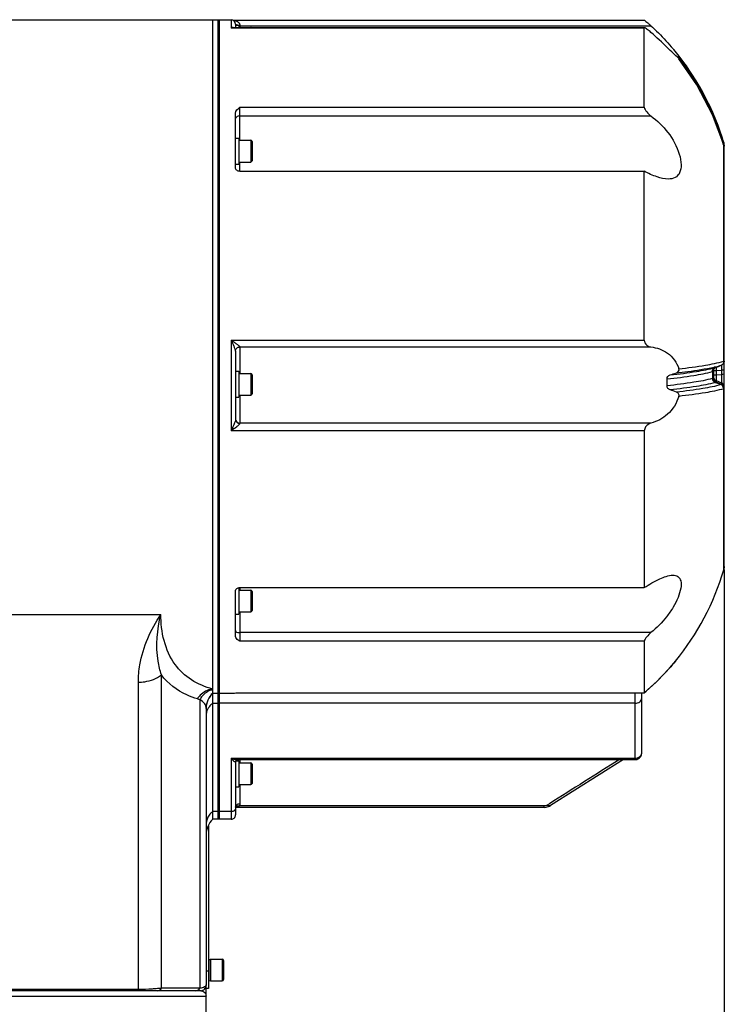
# Model space of a CAD drawing. Header units: millimetres. Extents: x 0 to 63602708652, y -107871309221 to 6308.
# Tile 5 of 74: x 2539 to 2863, y 3827 to 4280. Entities that reach past the tile are written whole.
import ezdxf

# ---------------------------------------------------------------- set-up
doc = ezdxf.new("R2010")
doc.units = ezdxf.units.MM
doc.header["$LTSCALE"] = 490.4625
doc.layers.get('0').update_dxf_attribs({"linetype": 'CONTINUOUS'})
for name, color, linetype in [('304102000107DXF_CONTINUOUS_LINE', 7, 'CONTINUOUS'), ('304102000110_DXF_DIMENSION', 7, 'CONTINUOUS'), ('304102000110DXF_CONTINUOUS_LINE', 7, 'CONTINUOUS'), ('304105000277DXF_CONTINUOUS_LINE', 7, 'CONTINUOUS'), ('304106000078DXF_CONTINUOUS_LINE', 7, 'CONTINUOUS'), ('501023000054DXF_CONTINUOUS_LINE', 7, 'CONTINUOUS'), ('501023000078DXF_CONTINUOUS_LINE', 7, 'CONTINUOUS'), ('504021000002DXF_CONTINUOUS_LINE', 7, 'CONTINUOUS'), ('604006000006DXF_CONTINUOUS_LINE', 7, 'CONTINUOUS')]:
    doc.layers.add(name, color=color, linetype=linetype)
doc.styles.get("Standard").update_dxf_attribs({"font": 'txt', "width": 0.7})
doc.dimstyles.new('DIMSTYLE_3', dxfattribs={"dimtxt": 75, "dimasz": 45, "dimexe": 2, "dimexo": 0.2, "dimgap": 2.5, "dimtad": 1, "dimdec": 0, "dimdsep": 46, "dimtxsty": 'Standard', "dimblk": '_FILLED', "dimblk1": '_FILLED', "dimblk2": '_FILLED', "dimcen": 0.09, "dimclrt": 5, "dimazin": 2, "dimtfac": 1, "dimtdec": 0, "dimtofl": 0, "dimtmove": 0, "dimatfit": 3, "dimldrblk": '_FILLED', "dimfxl": 0, "dimtolj": 1, "dimarcsym": 0})

# ---------------------------------------------------------------- blocks, each defined once
blk = doc.blocks.new('_FILLED')
at = {"color": 0, "linetype": 'ByBlock'}
blk.add_solid([(0, 0), (-1, 0.167), (-1, -0.167)], dxfattribs=at)
blk = doc.blocks.new('*D30')
at = {"layer": '304102000110_DXF_DIMENSION', "color": 2, "linetype": 'Continuous', "transparency": 16777216}
for p, q in [((2863.35, 4027.19), (2863.35, 3113.83)), ((2184.85, 3523.98), (2184.85, 3113.83)), ((2184.85, 3128.83), (2524.1, 3128.83)), ((2863.35, 3128.83), (2524.1, 3128.83))]:
    blk.add_line(p, q, dxfattribs=at)
at = {"layer": '304102000110_DXF_DIMENSION', "color": 2, "linetype": 'Continuous', "transparency": 16777216, "xscale": 45, "yscale": 45, "zscale": 45, "rotation": 180}
blk.add_blockref('_FILLED', (2184.85, 3128.83), dxfattribs=at)
at = {"layer": '304102000110_DXF_DIMENSION', "color": 2, "linetype": 'Continuous', "transparency": 16777216, "xscale": 45, "yscale": 45, "zscale": 45}
blk.add_blockref('_FILLED', (2863.35, 3128.83), dxfattribs=at)

msp = doc.modelspace()

# ---------------------------------------------------------------- linework, layer by layer
at = {"layer": '304102000107DXF_CONTINUOUS_LINE', "color": 7, "linetype": 'Continuous'}
for p, q in [((2506.346, 4280.478), (2627.846, 4280.478)), ((2627.846, 3912.405), (2627.846, 4280.478)), ((2624.846, 3963.358), (2624.846, 3835.978)), ((2622.346, 3833.478), (2489.194, 3833.478)), ((2624.846, 3830.978), (2624.846, 3834.478)), ((2624.846, 3823.478), (2624.846, 3830.978))]:
    msp.add_line(p, q, dxfattribs=at)
at = {"layer": '304102000107DXF_CONTINUOUS_LINE', "color": 9, "linetype": 'Continuous'}
for p, q in [((2489.846, 4006.742), (2603.989, 4006.742)), ((2593.633, 3833.478), (2593.633, 3975.497)), ((2604.24, 3834.624), (2604.24, 3978.862)), ((2621.918, 3967.599), (2621.916, 3834.624)), ((2621.916, 3834.624), (2604.24, 3834.624)), ((2488.401, 3830.978), (2624.846, 3830.978)), ((2593.633, 3834.063), (2489.846, 3834.063))]:
    msp.add_line(p, q, dxfattribs=at)
for centre, radius, start, end in [((2629.342, 3964.443), 7.722, 101.17068, 105.01837), ((2628.481, 3964.306), 8.025, 94.54044, 97.62937), ((2622.833, 3974.791), 7.25, 253.51007, 262.74689), ((2631.256, 3960.203), 6.43, 154.38779, 160.47704), ((2622.317, 3830.942), 2.537, 30.46867, 42.72189)]:
    msp.add_arc(centre, radius, start, end, dxfattribs=at)
at = {"layer": '304102000107DXF_CONTINUOUS_LINE', "color": 7, "linetype": 'Continuous'}
for centre, radius, start, end in [((2634.846, 3963.337), 10, 134.427, 180.00002), ((2634.846, 3905.263), 10, 134.427, 180), ((2622.346, 3835.978), 2.5, 269.99998, 360)]:
    msp.add_arc(centre, radius, start, end, dxfattribs=at)
at = {"layer": '304102000107DXF_CONTINUOUS_LINE', "color": 9, "linetype": 'Continuous'}
for points, knots in [([(2593.633, 3975.497), (2593.633, 3978.182), (2594.618, 3989.252), (2599.294, 3999.796), (2603.989, 4006.742)], [0, 0, 0, 0, 0.242584, 1, 1, 1, 1]), ([(2604.24, 3978.862), (2603.549, 3980.917), (2601.35, 3990.069), (2602.286, 3999.747), (2603.989, 4006.742)], [0, 0, 0, 0, 0.2314844, 1, 1, 1, 1]), ([(2627.846, 3972.305), (2624.418, 3973.257), (2617.823, 3976.013), (2606.56, 3986.459), (2603.989, 3998.764), (2603.989, 4006.742)], [0, 0, 0, 0, 0.2372255, 0.4681446, 1, 1, 1, 1]), ([(2593.633, 3975.497), (2594.611, 3975.497), (2598.344, 3975.772), (2602.043, 3977.18), (2604.24, 3978.862)], [0, 0, 0, 0, 0.2611623, 1, 1, 1, 1]), ([(2620.775, 3967.84), (2619.127, 3968.327), (2612.84, 3970.605), (2607.24, 3974.903), (2604.24, 3978.862)], [0, 0, 0, 0, 0.2570884, 1, 1, 1, 1]), ([(2627.416, 3972.259), (2625.439, 3971.995), (2622.835, 3970.563), (2621.161, 3968.436), (2620.775, 3967.84)], [0, 0, 0, 0, 0.7373249, 1, 1, 1, 1]), ([(2627.341, 3971.901), (2625.675, 3971.454), (2623.582, 3970.038), (2622.23, 3968.129), (2621.917, 3967.599)], [0, 0, 0, 0, 0.7372974, 1, 1, 1, 1]), ([(2624.846, 3963.358), (2624.846, 3964.11), (2624.287, 3965.972), (2622.636, 3966.869), (2621.917, 3967.6)], [0, 0, 0, 0, 0.4233076, 1, 1, 1, 1]), ([(2624.846, 3835.978), (2624.846, 3835.642), (2623.633, 3834.947), (2622.671, 3834.769), (2621.916, 3834.624)], [0, 0, 0, 0, 0.3040705, 1, 1, 1, 1]), ([(2601.827, 3834.375), (2601.233, 3834.325), (2598.506, 3834.133), (2595.77, 3834.063), (2593.633, 3834.063)], [0, 0, 0, 0, 0.2181008, 1, 1, 1, 1])]:
    msp.add_open_spline(points, degree=3, knots=knots, dxfattribs=at)
for points in [[(2627.846, 3970.498), (2626.002, 3968.691), (2624.846, 3965.939), (2624.846, 3963.358)], [(2625.196, 3962.352), (2624.969, 3961.711), (2624.846, 3961.023), (2624.846, 3960.344)], [(2626.219, 3964.219), (2625.925, 3963.834), (2625.667, 3963.419), (2625.458, 3962.982)], [(2627.846, 3965.815), (2627.239, 3965.359), (2626.681, 3964.822), (2626.219, 3964.219)], [(2626.219, 3914.317), (2625.386, 3913.229), (2624.846, 3911.813), (2624.846, 3910.443)], [(2627.846, 3915.914), (2627.239, 3915.457), (2626.681, 3914.92), (2626.219, 3914.317)], [(2604.24, 3834.624), (2603.438, 3834.522), (2602.633, 3834.442), (2601.827, 3834.375)], [(2602.472, 3833.478), (2603.174, 3833.478), (2603.905, 3834.007), (2604.24, 3834.624)], [(2620.149, 3833.478), (2620.852, 3833.478), (2621.583, 3834.007), (2621.917, 3834.624)], [(2622.346, 3833.478), (2623.015, 3833.478), (2623.727, 3833.155), (2624.181, 3832.663)], [(2624.504, 3832.228), (2624.723, 3831.856), (2624.846, 3831.41), (2624.846, 3830.978)]]:
    msp.add_open_spline(points, degree=3, dxfattribs=at)
at = {"layer": '304102000110DXF_CONTINUOUS_LINE', "color": 7, "linetype": 'Continuous'}
for p, q in [((2630.346, 4280.478), (2636.346, 4280.478)), ((2630.346, 3912.405), (2630.346, 4280.478)), ((2637.148, 4280.302), (2826.538, 4280.302)), ((2826.519, 4276.722), (2637.316, 4276.722)), ((2638.346, 4278.479), (2638.346, 4276.722)), ((2826.602, 4276.722), (2826.519, 4276.648)), ((2826.519, 4240.238), (2826.519, 4276.648)), ((2842.442, 4262.561), (2842.486, 4262.514)), ((2638.346, 4212.339), (2638.346, 4237.485)), ((2863.142, 4222.55), (2863.06, 4222.825)), ((2863.326, 4221.582), (2863.142, 4222.55)), ((2863.326, 4222.69), (2863.341, 4222.466)), ((2863.341, 4222.466), (2863.346, 4222.241)), ((2863.346, 4028.694), (2863.346, 4222.241)), ((2640.346, 4210.673), (2826.519, 4210.673)), ((2826.519, 4132.954), (2826.519, 4210.673)), ((2638.346, 4127.945), (2638.346, 4096.484)), ((2859.277, 4120.374), (2859.385, 4120.421)), ((2859.385, 4120.421), (2861.936, 4121.422)), ((2861.936, 4121.422), (2862, 4121.448)), ((2861.999, 4121.448), (2862.286, 4121.59)), ((2862, 4121.448), (2861.999, 4121.448)), ((2862.286, 4121.59), (2862.646, 4121.85)), ((2862.646, 4121.85), (2862.946, 4122.179)), ((2862.946, 4122.179), (2862.985, 4122.233)), ((2862.948, 4122.182), (2862.946, 4122.179)), ((2862.948, 4122.182), (2863.251, 4122.778)), ((2863.251, 4122.778), (2863.346, 4123.391)), ((2858.346, 4118.813), (2858.421, 4119.34)), ((2858.346, 4118.813), (2858.346, 4115.534)), ((2858.421, 4119.34), (2858.61, 4119.77)), ((2858.61, 4119.77), (2858.754, 4119.97)), ((2858.754, 4119.97), (2858.757, 4119.973)), ((2826.519, 4091.232), (2826.519, 4019.093)), ((2863.346, 4028.694), (2863.141, 4027.277)), ((2638.346, 3996.569), (2638.346, 4017.645)), ((2640.346, 4019.093), (2826.519, 4019.093)), ((2826.519, 3994.37), (2826.519, 3970.661)), ((2840.882, 3985.224), (2840.858, 3985.195)), ((2636.346, 3970.495), (2636.437, 3970.496)), ((2639.868, 3970.543), (2821.598, 3970.543)), ((2825.346, 3942.869), (2825.346, 3970.578)), ((2826.516, 3970.656), (2826.519, 3970.661)), ((2630.346, 3970.478), (2636.346, 3970.478)), ((2638.346, 3938.954), (2638.346, 3914.404)), ((2639.113, 3939.86), (2639.172, 3939.869)), ((2639.171, 3939.869), (2822.346, 3939.869)), ((2817.018, 3939.869), (2783.388, 3918.669)), ((2780.473, 3917.85), (2638.312, 3917.85)), ((2636.346, 3912.404), (2630.346, 3912.404))]:
    msp.add_line(p, q, dxfattribs=at)
at = {"layer": '304102000110DXF_CONTINUOUS_LINE', "color": 9, "linetype": 'Continuous'}
for p, q in [((2636.346, 4280.478), (2636.346, 4276.648)), ((2637.317, 4276.722), (2636.346, 4276.648)), ((2826.519, 4276.648), (2636.346, 4276.648)), ((2640.346, 4277.996), (2640.346, 4276.919)), ((2640.346, 4277.671), (2829.587, 4277.671)), ((2640.346, 4240.238), (2826.519, 4240.238)), ((2640.346, 4224.968), (2640.346, 4240.238)), ((2640.346, 4236.173), (2829.587, 4236.173)), ((2863.061, 4222.818), (2863.03, 4222.921)), ((2863.061, 4222.818), (2863.06, 4222.825)), ((2863.061, 4223.927), (2863.141, 4223.655)), ((2863.141, 4222.545), (2863.061, 4222.818)), ((2863.141, 4223.655), (2863.141, 4223.68)), ((2863.141, 4222.546), (2863.142, 4222.55)), ((2863.141, 4221.133), (2863.141, 4222.545)), ((2863.141, 4123.278), (2863.141, 4221.133)), ((2863.326, 4221.581), (2863.326, 4221.582)), ((2640.346, 4210.673), (2640.346, 4214.968)), ((2636.346, 4132.954), (2826.519, 4132.954)), ((2636.346, 4132.954), (2636.346, 4091.232)), ((2640.346, 4129.891), (2640.346, 4117.667)), ((2640.346, 4129.832), (2829.587, 4129.832)), ((2858.65, 4120.58), (2858.778, 4120.608)), ((2859.32, 4120.4), (2859.384, 4120.425)), ((2859.32, 4120.4), (2859.385, 4120.421)), ((2859.384, 4120.425), (2860.6, 4120.902)), ((2859.603, 4120.507), (2859.603, 4119.447)), ((2860.6, 4120.902), (2861.869, 4121.4)), ((2861.869, 4121.4), (2861.936, 4121.422)), ((2862.089, 4121.492), (2862.089, 4121.082)), ((2862.089, 4121.082), (2862.089, 4120.144)), ((2862.089, 4120.144), (2862.089, 4119.07)), ((2857.897, 4118.514), (2857.897, 4115.316)), ((2859.603, 4119.447), (2859.603, 4118.995)), ((2859.603, 4118.995), (2862.089, 4119.07)), ((2859.603, 4118.995), (2859.603, 4114.32)), ((2859.603, 4117.06), (2862.089, 4117.158)), ((2862.089, 4119.07), (2862.089, 4113.33)), ((2859.32, 4113.519), (2861.869, 4112.49)), ((2862.077, 4112.563), (2859.524, 4113.595)), ((2859.603, 4114.32), (2862.089, 4113.329)), ((2859.603, 4114.32), (2859.603, 4113.684)), ((2862.089, 4113.329), (2862.089, 4112.581)), ((2640.346, 4107.667), (2640.346, 4094.649)), ((2863.141, 4027.277), (2863.141, 4110.597)), ((2829.587, 4094.763), (2640.346, 4094.763)), ((2826.519, 4091.232), (2636.346, 4091.232)), ((2640.346, 4019.093), (2640.346, 4017.87)), ((2640.346, 4007.87), (2640.346, 3994.37)), ((2829.587, 3998.312), (2640.346, 3998.312)), ((2826.519, 3994.37), (2640.346, 3994.37)), ((2636.346, 3970.478), (2636.346, 3970.495)), ((2822.346, 3939.869), (2822.346, 3970.545)), ((2822.346, 3965.815), (2630.346, 3965.815)), ((2636.346, 3940.571), (2822.346, 3940.571)), ((2636.346, 3940.571), (2636.346, 3912.404)), ((2640.346, 3939.869), (2640.346, 3938.339)), ((2640.346, 3928.339), (2640.346, 3919.558)), ((2780.473, 3918.552), (2640.106, 3918.553)), ((2780.473, 3917.85), (2780.473, 3918.552)), ((2782.826, 3919.563), (2781.789, 3918.909)), ((2636.346, 3915.914), (2630.346, 3915.914))]:
    msp.add_line(p, q, dxfattribs=at)
at = {"layer": '304102000110DXF_CONTINUOUS_LINE', "color": 7, "linetype": 'Continuous'}
for points in [[(2863.06, 4222.825), (2857.978, 4236.67), (2850.761, 4250.562), (2842.487, 4262.514)], [(2863.346, 4221.133), (2863.341, 4221.357), (2863.326, 4221.581)], [(2858.757, 4119.973), (2858.97, 4120.178), (2859.277, 4120.374)], [(2826.515, 3970.656), (2827.347, 3971.378), (2828.941, 3972.798), (2830.469, 3974.203), (2831.928, 3975.589), (2833.317, 3976.949), (2834.634, 3978.278), (2835.876, 3979.57), (2837.042, 3980.817), (2838.129, 3982.015), (2839.134, 3983.155), (2840.056, 3984.231), (2840.857, 3985.194)], [(2638.346, 3938.955), (2638.354, 3939.043), (2638.455, 3939.333), (2638.696, 3939.638)], [(2638.696, 3939.638), (2638.999, 3939.826), (2639.113, 3939.86)], [(2780.473, 3917.85), (2781.288, 3917.909), (2782.893, 3918.395), (2783.388, 3918.669)]]:
    msp.add_lwpolyline(points, dxfattribs=at)
at = {"layer": '304102000110DXF_CONTINUOUS_LINE', "color": 9, "linetype": 'Continuous'}
for points in [[(2863.061, 4123.25), (2863.101, 4123.263), (2863.141, 4123.278)], [(2863.326, 4123.359), (2863.341, 4123.376), (2863.346, 4123.391)], [(2861.955, 4112.518), (2861.912, 4112.505), (2861.869, 4112.49)], [(2862.089, 4112.581), (2862.086, 4112.571), (2862.077, 4112.563)], [(2863.141, 4110.597), (2863.101, 4110.589), (2863.061, 4110.578)], [(2863.346, 4110.731), (2863.341, 4110.707), (2863.326, 4110.685)]]:
    msp.add_lwpolyline(points, dxfattribs=at)
at = {"layer": '304102000110DXF_CONTINUOUS_LINE', "color": 7, "linetype": 'Continuous'}
for centre, radius, start, end in [((2636.346, 4278.478), 2, 0.01909, 90), ((2748.564, 4189.762), 119.48, 37.77796, 38.21303), ((2748.058, 4189.682), 120, 16.458, 38.09345), ((2748.128, 4189.488), 119.993, 23.69408, 37.75366), ((2748.48, 4189.717), 119.578, 16.62387, 23.66146), ((2858.346, 4222.263), 5, 0, 16.458), ((2858.363, 4222.242), 4.983, 10.826, 16.4788), ((2858.347, 4222.238), 4.999, 7.14514, 10.83283), ((2858.385, 4222.243), 4.961, 5.17699, 7.14419), ((2681.638, 4589.531), 497.906, 288.35107, 288.70855), ((2817.778, 4113.532), 19.306, 355.30344, 4.69658), ((2734.315, 3806.811), 320.625, 70.49957, 71.05701), ((2748.058, 4061.275), 120, 320.63989, 343.542), ((2636.346, 3972.462), 1.967, 270.00562, 273.27734), ((2636.346, 3972.478), 2, 270, 273.2946), ((2822.349, 3942.865), 2.995, 269.94682, 274.7874), ((2636.346, 3914.404), 2, 270, 0.00008)]:
    msp.add_arc(centre, radius, start, end, dxfattribs=at)
at = {"layer": '304102000110DXF_CONTINUOUS_LINE', "color": 9, "linetype": 'Continuous'}
for centre, radius, start, end in [((2636.576, 4274.162), 6.139, 83.29643, 84.1188), ((2640.346, 4293.628), 15.956, 268.51449, 270.00014), ((2748.538, 4188.63), 119.514, 37.46172, 38.21357), ((2748.393, 4188.521), 119.696, 31.56632, 37.46097), ((2748.6, 4188.656), 119.449, 30.06259, 31.5631), ((2748.509, 4188.607), 119.552, 24.60652, 30.06122), ((2748.541, 4188.625), 119.515, 22.78377, 24.60483), ((2748.511, 4188.618), 119.546, 16.67498, 22.78144), ((2858.358, 4221.13), 4.988, 5.1837, 16.47928), ((2862.737, 4223.707), 1.208, 289.85917, 291.2944), ((2640.282, 4127.847), 1.936, 177.1894, 179.99629), ((2860.04, 4118.603), 1.936, 125.23697, 132.87434), ((2844.184, 4185.256), 66.275, 282.72134, 283.23202), ((2860.026, 4118.626), 1.909, 111.69952, 125.28732), ((2862.875, 4106.929), 13.933, 105.26549, 105.78597), ((2861.582, 4111.67), 9.018, 104.52824, 105.27665), ((2861.208, 4123.059), 1.786, 291.74596, 293.87995), ((2861.198, 4123.08), 1.809, 293.87977, 296.01899), ((2861.379, 4123.331), 1.945, 325.53172, 339.5941)]:
    msp.add_arc(centre, radius, start, end, dxfattribs=at)
for points in [[(2637.292, 4280.259), (2637.823, 4280.197), (2638.354, 4280.064), (2638.84, 4279.842)], [(2637.802, 4276.735), (2637.513, 4276.895), (2637.137, 4276.902), (2636.817, 4276.823)], [(2857.897, 4118.514), (2857.895, 4119.103), (2858.198, 4119.751), (2858.67, 4120.103)], [(2859.354, 4120.741), (2860.197, 4120.94), (2861.038, 4121.155), (2861.869, 4121.4)], [(2862.504, 4121.823), (2862.356, 4121.673), (2862.181, 4121.546), (2861.992, 4121.454)], [(2862.592, 4121.85), (2862.424, 4121.68), (2862.22, 4121.541), (2862, 4121.448)], [(2862.923, 4122.474), (2862.829, 4122.233), (2862.685, 4122.007), (2862.504, 4121.823)], [(2863.009, 4122.501), (2862.917, 4122.26), (2862.773, 4122.034), (2862.592, 4121.85)], [(2863.061, 4123.25), (2863.065, 4122.987), (2863.018, 4122.719), (2862.923, 4122.474)], [(2863.141, 4123.278), (2863.149, 4123.016), (2863.104, 4122.746), (2863.009, 4122.501)], [(2863.326, 4123.359), (2863.328, 4123.12), (2863.285, 4122.877), (2863.202, 4122.653)], [(2858.095, 4118.568), (2858.096, 4118.829), (2858.148, 4119.095), (2858.248, 4119.336)], [(2858.248, 4119.336), (2858.354, 4119.593), (2858.519, 4119.833), (2858.723, 4120.022)], [(2858.28, 4118.678), (2858.277, 4119.137), (2858.454, 4119.623), (2858.754, 4119.97)], [(2858.346, 4116.17), (2858.346, 4115.908), (2858.4, 4115.641), (2858.501, 4115.4)], [(2858.346, 4115.534), (2858.346, 4114.788), (2858.911, 4113.96), (2859.603, 4113.684)], [(2857.897, 4115.316), (2857.894, 4114.573), (2858.408, 4113.737), (2859.084, 4113.43)], [(2858.095, 4115.39), (2858.097, 4114.644), (2858.636, 4113.816), (2859.32, 4113.519)], [(2858.28, 4115.469), (2858.275, 4114.719), (2858.831, 4113.88), (2859.525, 4113.595)], [(2858.501, 4115.4), (2858.7, 4114.925), (2859.126, 4114.51), (2859.603, 4114.32)], [(2863.061, 4110.578), (2863.074, 4111.329), (2862.554, 4112.181), (2861.869, 4112.49)], [(2863.141, 4110.597), (2863.162, 4111.349), (2862.643, 4112.213), (2861.955, 4112.518)], [(2863.176, 4111.464), (2862.98, 4111.944), (2862.557, 4112.367), (2862.077, 4112.563)], [(2863.346, 4111.48), (2863.346, 4112.225), (2862.781, 4113.053), (2862.089, 4113.329)], [(2863.346, 4110.731), (2863.346, 4111.477), (2862.782, 4112.305), (2862.089, 4112.581)], [(2863.326, 4110.685), (2863.328, 4110.95), (2863.276, 4111.219), (2863.176, 4111.464)], [(2638.346, 4096.675), (2638.346, 4096.426), (2638.399, 4096.172), (2638.498, 4095.943)], [(2638.498, 4095.943), (2638.789, 4095.272), (2639.615, 4094.763), (2640.346, 4094.763)], [(2636.346, 3940.571), (2636.87, 3940.345), (2637.413, 3940.156), (2637.969, 3940.026)], [(2637.969, 3940.026), (2638.363, 3939.934), (2638.768, 3939.869), (2639.172, 3939.869)], [(2815.038, 3939.869), (2804.301, 3933.101), (2793.563, 3926.332), (2782.826, 3919.563)], [(2640.106, 3918.553), (2639.708, 3918.065), (2638.977, 3917.9), (2638.348, 3917.86)], [(2638.571, 3918.242), (2638.96, 3918.589), (2639.594, 3918.657), (2640.106, 3918.552)], [(2640.346, 3919.558), (2640.346, 3919.214), (2640.259, 3918.862), (2640.106, 3918.553)], [(2781.789, 3918.909), (2781.443, 3918.691), (2780.964, 3918.51), (2780.586, 3918.666)]]:
    msp.add_open_spline(points, degree=3, dxfattribs=at)
for points, knots in [([(2638.84, 4279.842), (2639.388, 4279.592), (2640.138, 4279.05), (2640.346, 4278.219), (2640.346, 4277.996)], [0, 0, 0, 0, 0.7295958, 1, 1, 1, 1]), ([(2636.817, 4276.823), (2636.737, 4276.804), (2636.577, 4276.753), (2636.423, 4276.686), (2636.346, 4276.648)], [0, 0, 0, 0, 0.4890488, 1, 1, 1, 1]), ([(2638.346, 4278.459), (2638.346, 4278.426), (2638.388, 4278.348), (2638.457, 4278.305), (2638.498, 4278.281)], [0, 0, 0, 0, 0.4063616, 1, 1, 1, 1]), ([(2638.498, 4278.281), (2638.593, 4278.229), (2639.193, 4278.029), (2639.828, 4277.996), (2640.346, 4277.996)], [0, 0, 0, 0, 0.172228, 1, 1, 1, 1]), ([(2640.346, 4236.173), (2640.089, 4236.173), (2639.312, 4236.111), (2638.346, 4235.503), (2638.346, 4234.944)], [0, 0, 0, 0, 0.3149044, 1, 1, 1, 1]), ([(2862.923, 4223.817), (2862.898, 4223.805), (2862.844, 4223.778), (2862.789, 4223.753), (2862.76, 4223.74)], [0, 0, 0, 0, 0.4585738, 1, 1, 1, 1]), ([(2863.009, 4223.519), (2862.988, 4223.506), (2862.942, 4223.479), (2862.895, 4223.454), (2862.869, 4223.441)], [0, 0, 0, 0, 0.4635809, 1, 1, 1, 1]), ([(2863.061, 4223.927), (2863.064, 4223.909), (2863.004, 4223.862), (2862.96, 4223.837), (2862.923, 4223.817)], [0, 0, 0, 0, 0.3027181, 1, 1, 1, 1]), ([(2863.141, 4223.655), (2863.146, 4223.634), (2863.097, 4223.574), (2863.046, 4223.542), (2863.009, 4223.519)], [0, 0, 0, 0, 0.3299793, 1, 1, 1, 1]), ([(2863.326, 4222.69), (2863.327, 4222.669), (2863.27, 4222.618), (2863.216, 4222.597), (2863.176, 4222.581)], [0, 0, 0, 0, 0.3324125, 1, 1, 1, 1]), ([(2863.346, 4222.241), (2863.346, 4222.227), (2863.297, 4222.199), (2863.259, 4222.189), (2863.229, 4222.182)], [0, 0, 0, 0, 0.3129729, 1, 1, 1, 1]), ([(2636.346, 4132.954), (2636.755, 4132.676), (2637.562, 4132.124), (2638.707, 4131.312), (2639.615, 4130.66), (2640.114, 4130.203), (2640.346, 4129.99), (2640.346, 4129.891)], [0, 0, 0, 0, 0.2929151, 0.5784159, 0.8380967, 0.9408909, 1, 1, 1, 1]), ([(2636.346, 4132.954), (2636.747, 4132.054), (2637.359, 4130.73), (2637.994, 4129.068), (2638.346, 4128.297), (2638.346, 4127.946)], [0, 0, 0, 0, 0.5476012, 0.8046025, 1, 1, 1, 1]), ([(2638.346, 4127.945), (2638.346, 4128.443), (2638.786, 4129.489), (2639.838, 4129.891), (2640.346, 4129.891)], [0, 0, 0, 0, 0.4951366, 1, 1, 1, 1]), ([(2638.348, 4127.942), (2638.373, 4128.434), (2638.824, 4129.439), (2639.851, 4129.832), (2640.346, 4129.832)], [0, 0, 0, 0, 0.4987455, 1, 1, 1, 1]), ([(2838.398, 4116.946), (2842.472, 4117.386), (2849.407, 4118.261), (2856.298, 4119.549), (2859.084, 4120.336)], [0, 0, 0, 0, 0.5859454, 1, 1, 1, 1]), ([(2841.344, 4117.933), (2843.063, 4118.124), (2848.857, 4118.818), (2854.642, 4119.682), (2858.65, 4120.58)], [0, 0, 0, 0, 0.2962903, 1, 1, 1, 1]), ([(2842.442, 4119.778), (2846.518, 4120.231), (2853.432, 4121.128), (2860.302, 4122.443), (2863.061, 4123.25)], [0, 0, 0, 0, 0.5879636, 1, 1, 1, 1]), ([(2858.67, 4120.103), (2858.734, 4120.151), (2858.867, 4120.238), (2859.011, 4120.307), (2859.084, 4120.336)], [0, 0, 0, 0, 0.5017831, 1, 1, 1, 1]), ([(2863.141, 4123.278), (2863.181, 4123.29), (2863.244, 4123.31), (2863.306, 4123.341), (2863.326, 4123.359)], [0, 0, 0, 0, 0.6067279, 1, 1, 1, 1]), ([(2837.02, 4115.113), (2841.136, 4115.552), (2848.135, 4116.428), (2855.092, 4117.72), (2857.897, 4118.514)], [0, 0, 0, 0, 0.5867459, 1, 1, 1, 1]), ([(2857.897, 4118.514), (2857.933, 4118.525), (2857.998, 4118.543), (2858.064, 4118.561), (2858.095, 4118.568)], [0, 0, 0, 0, 0.5367736, 1, 1, 1, 1]), ([(2858.095, 4118.568), (2858.133, 4118.578), (2858.211, 4118.587), (2858.253, 4118.666), (2858.25, 4118.701)], [0, 0, 0, 0, 0.5321327, 1, 1, 1, 1]), ([(2858.28, 4118.678), (2858.3, 4118.702), (2858.341, 4118.727), (2858.335, 4118.796), (2858.32, 4118.8)], [0, 0, 0, 0, 0.6641516, 1, 1, 1, 1]), ([(2858.346, 4115.534), (2858.346, 4115.519), (2858.332, 4115.485), (2858.298, 4115.474), (2858.28, 4115.469)], [0, 0, 0, 0, 0.4414021, 1, 1, 1, 1]), ([(2858.346, 4118.854), (2858.346, 4118.871), (2858.417, 4118.896), (2858.462, 4118.906), (2858.501, 4118.913)], [0, 0, 0, 0, 0.2925735, 1, 1, 1, 1]), ([(2858.346, 4116.877), (2858.346, 4116.997), (2859.006, 4116.962), (2859.298, 4117.047), (2859.603, 4117.059)], [0, 0, 0, 0, 0.2827219, 1, 1, 1, 1]), ([(2858.501, 4118.913), (2858.564, 4118.924), (2858.93, 4118.971), (2859.298, 4118.986), (2859.603, 4118.995)], [0, 0, 0, 0, 0.1721085, 1, 1, 1, 1]), ([(2863.346, 4119.211), (2863.346, 4119.093), (2862.676, 4119.178), (2862.394, 4119.08), (2862.089, 4119.071)], [0, 0, 0, 0, 0.2790845, 1, 1, 1, 1]), ([(2863.346, 4117.34), (2863.346, 4117.22), (2862.686, 4117.254), (2862.394, 4117.169), (2862.089, 4117.157)], [0, 0, 0, 0, 0.2826694, 1, 1, 1, 1]), ([(2857.897, 4115.316), (2855.09, 4114.532), (2848.134, 4113.256), (2841.136, 4112.387), (2837.02, 4111.951)], [0, 0, 0, 0, 0.4131719, 1, 1, 1, 1]), ([(2859.084, 4113.43), (2856.297, 4112.652), (2849.405, 4111.378), (2842.471, 4110.509), (2838.398, 4110.072)], [0, 0, 0, 0, 0.4139826, 1, 1, 1, 1]), ([(2861.869, 4112.49), (2859.126, 4111.688), (2852.286, 4110.382), (2845.403, 4109.494), (2841.344, 4109.045)], [0, 0, 0, 0, 0.4117265, 1, 1, 1, 1]), ([(2858.095, 4115.39), (2858.066, 4115.375), (2858.001, 4115.347), (2857.933, 4115.325), (2857.897, 4115.316)], [0, 0, 0, 0, 0.4744984, 1, 1, 1, 1]), ([(2858.203, 4115.441), (2858.186, 4115.434), (2858.15, 4115.417), (2858.114, 4115.4), (2858.095, 4115.39)], [0, 0, 0, 0, 0.4614559, 1, 1, 1, 1]), ([(2858.28, 4115.469), (2858.269, 4115.466), (2858.242, 4115.458), (2858.217, 4115.447), (2858.203, 4115.441)], [0, 0, 0, 0, 0.4451501, 1, 1, 1, 1]), ([(2859.32, 4113.519), (2859.285, 4113.501), (2859.207, 4113.467), (2859.127, 4113.442), (2859.084, 4113.43)], [0, 0, 0, 0, 0.4735467, 1, 1, 1, 1]), ([(2859.524, 4113.595), (2859.496, 4113.587), (2859.427, 4113.562), (2859.36, 4113.535), (2859.32, 4113.519)], [0, 0, 0, 0, 0.4139026, 1, 1, 1, 1]), ([(2859.603, 4113.684), (2859.603, 4113.665), (2859.586, 4113.622), (2859.546, 4113.603), (2859.524, 4113.595)], [0, 0, 0, 0, 0.4457017, 1, 1, 1, 1]), ([(2862.077, 4112.563), (2862.063, 4112.553), (2862.022, 4112.537), (2861.981, 4112.525), (2861.955, 4112.518)], [0, 0, 0, 0, 0.3894785, 1, 1, 1, 1]), ([(2863.061, 4110.578), (2860.303, 4109.768), (2853.433, 4108.447), (2846.518, 4107.549), (2842.442, 4107.095)], [0, 0, 0, 0, 0.4120724, 1, 1, 1, 1]), ([(2863.326, 4110.685), (2863.307, 4110.666), (2863.245, 4110.632), (2863.181, 4110.609), (2863.141, 4110.597)], [0, 0, 0, 0, 0.3974423, 1, 1, 1, 1]), ([(2638.294, 4096.112), (2638.204, 4095.713), (2637.615, 4094.056), (2636.904, 4092.455), (2636.346, 4091.232)], [0, 0, 0, 0, 0.2331706, 1, 1, 1, 1]), ([(2640.346, 4094.649), (2640.346, 4094.326), (2639.647, 4093.731), (2638.399, 4092.612), (2637.166, 4091.777), (2636.346, 4091.232)], [0, 0, 0, 0, 0.1827926, 0.443135, 1, 1, 1, 1]), ([(2638.346, 4096.484), (2638.346, 4096.426), (2638.333, 4096.301), (2638.309, 4096.178), (2638.294, 4096.112)], [0, 0, 0, 0, 0.4593, 1, 1, 1, 1]), ([(2638.346, 4096.485), (2638.346, 4096.01), (2638.815, 4095.002), (2639.842, 4094.649), (2640.346, 4094.649)], [0, 0, 0, 0, 0.484881, 1, 1, 1, 1]), ([(2638.346, 3999.249), (2638.346, 3999.119), (2638.756, 3998.38), (2639.701, 3998.312), (2640.346, 3998.312)], [0, 0, 0, 0, 0.1674509, 1, 1, 1, 1]), ([(2822.346, 3965.815), (2823.088, 3965.815), (2824.511, 3966.159), (2825.346, 3967.497), (2825.346, 3968.113)], [0, 0, 0, 0, 0.5464258, 1, 1, 1, 1]), ([(2636.346, 3940.571), (2636.536, 3940.298), (2636.852, 3939.769), (2638.346, 3938.413), (2638.346, 3938.954)], [0, 0, 0, 0, 0.3803873, 1, 1, 1, 1]), ([(2822.346, 3940.571), (2823.088, 3940.571), (2824.511, 3940.916), (2825.346, 3942.253), (2825.346, 3942.869)], [0, 0, 0, 0, 0.5464164, 1, 1, 1, 1]), ([(2638.346, 3917.446), (2638.346, 3917.035), (2637.789, 3916.143), (2636.841, 3915.914), (2636.346, 3915.914)], [0, 0, 0, 0, 0.4535742, 1, 1, 1, 1]), ([(2638.338, 3917.954), (2638.368, 3918.008), (2638.438, 3918.111), (2638.524, 3918.2), (2638.571, 3918.242)], [0, 0, 0, 0, 0.4958058, 1, 1, 1, 1]), ([(2638.346, 3918.028), (2638.347, 3918.438), (2638.904, 3919.329), (2639.852, 3919.558), (2640.346, 3919.558)], [0, 0, 0, 0, 0.4536009, 1, 1, 1, 1]), ([(2783.388, 3918.669), (2783.064, 3918.464), (2782.402, 3918.547), (2781.931, 3918.816), (2781.789, 3918.909)], [0, 0, 0, 0, 0.6924177, 1, 1, 1, 1])]:
    msp.add_open_spline(points, degree=3, knots=knots, dxfattribs=at)
at = {"layer": '304102000110DXF_CONTINUOUS_LINE', "color": 7, "linetype": 'Continuous'}
for points, knots in [([(2826.523, 4280.301), (2826.679, 4280.3), (2827.022, 4279.836), (2827.743, 4279.368), (2828.625, 4278.536), (2829.261, 4277.972), (2829.587, 4277.671)], [0, 0, 0, 0, 0.1162975, 0.3648359, 0.6704678, 1, 1, 1, 1]), ([(2829.587, 4274.603), (2829.028, 4275.1), (2828.22, 4275.795), (2827.213, 4276.443), (2826.782, 4276.723), (2826.602, 4276.722)], [0, 0, 0, 0, 0.6104697, 0.8533957, 1, 1, 1, 1]), ([(2829.587, 4277.671), (2830.452, 4276.873), (2833.699, 4273.79), (2836.788, 4270.539), (2838.944, 4268.039)], [0, 0, 0, 0, 0.2628358, 1, 1, 1, 1]), ([(2842.442, 4262.561), (2840.61, 4264.155), (2836.484, 4268.341), (2832.161, 4272.315), (2829.587, 4274.603)], [0, 0, 0, 0, 0.4134873, 1, 1, 1, 1]), ([(2838.944, 4268.039), (2839.298, 4267.628), (2840.504, 4266.204), (2841.671, 4264.746), (2842.442, 4263.671)], [0, 0, 0, 0, 0.2909103, 1, 1, 1, 1]), ([(2841.941, 4263.017), (2841.996, 4263.032), (2842.097, 4263.064), (2842.196, 4263.105), (2842.242, 4263.128)], [0, 0, 0, 0, 0.5255928, 1, 1, 1, 1]), ([(2842.242, 4263.128), (2842.31, 4263.162), (2842.427, 4263.232), (2842.505, 4263.353), (2842.517, 4263.41)], [0, 0, 0, 0, 0.5673725, 1, 1, 1, 1]), ([(2842.517, 4263.41), (2842.525, 4263.452), (2842.517, 4263.549), (2842.47, 4263.631), (2842.442, 4263.671)], [0, 0, 0, 0, 0.4683349, 1, 1, 1, 1]), ([(2826.519, 4240.238), (2826.519, 4239.41), (2827.655, 4237.864), (2828.865, 4236.704), (2829.587, 4236.173)], [0, 0, 0, 0, 0.4804263, 1, 1, 1, 1]), ([(2829.587, 4236.173), (2832.511, 4234.028), (2837.853, 4228.796), (2842.364, 4220.71), (2843.674, 4214.119), (2843.206, 4210.052), (2840.789, 4207.428), (2838.652, 4207.112), (2837.614, 4207.11)], [0, 0, 0, 0, 0.2935802, 0.5979063, 0.731436, 0.834801, 0.91594, 1, 1, 1, 1]), ([(2640.346, 4210.673), (2639.847, 4210.673), (2638.863, 4210.957), (2638.346, 4211.901), (2638.346, 4212.339)], [0, 0, 0, 0, 0.5326284, 1, 1, 1, 1]), ([(2837.614, 4207.11), (2835.838, 4207.108), (2831.962, 4208.071), (2828.413, 4209.694), (2826.519, 4210.673)], [0, 0, 0, 0, 0.4543262, 1, 1, 1, 1]), ([(2826.519, 4132.954), (2826.519, 4132.112), (2827.357, 4130.537), (2828.879, 4129.913), (2829.587, 4129.832)], [0, 0, 0, 0, 0.5415632, 1, 1, 1, 1]), ([(2829.587, 4129.832), (2832.261, 4129.526), (2837.956, 4127.655), (2841.465, 4122.607), (2842.442, 4119.778)], [0, 0, 0, 0, 0.473508, 1, 1, 1, 1]), ([(2837.02, 4115.113), (2836.986, 4115.513), (2837.265, 4116.376), (2838.01, 4116.817), (2838.398, 4116.946)], [0, 0, 0, 0, 0.4955975, 1, 1, 1, 1]), ([(2841.344, 4117.933), (2841.728, 4118.063), (2842.476, 4118.512), (2842.565, 4119.422), (2842.442, 4119.778)], [0, 0, 0, 0, 0.5180797, 1, 1, 1, 1]), ([(2838.398, 4110.072), (2838.008, 4110.206), (2837.261, 4110.669), (2836.986, 4111.543), (2837.02, 4111.951)], [0, 0, 0, 0, 0.5020051, 1, 1, 1, 1]), ([(2842.442, 4107.095), (2841.437, 4103.986), (2838.031, 4098.464), (2832.353, 4095.518), (2829.587, 4094.763)], [0, 0, 0, 0, 0.532569, 1, 1, 1, 1]), ([(2842.442, 4107.095), (2842.565, 4107.476), (2842.491, 4108.412), (2841.733, 4108.908), (2841.344, 4109.045)], [0, 0, 0, 0, 0.492512, 1, 1, 1, 1]), ([(2829.587, 4094.763), (2829.235, 4094.667), (2827.758, 4094.059), (2826.519, 4092.475), (2826.519, 4091.232)], [0, 0, 0, 0, 0.2272464, 1, 1, 1, 1]), ([(2826.519, 4019.093), (2828.83, 4020.548), (2832.956, 4022.919), (2837.619, 4024.744), (2839.701, 4024.742)], [0, 0, 0, 0, 0.5674414, 1, 1, 1, 1]), ([(2839.701, 4024.742), (2840.494, 4024.74), (2842.22, 4024.415), (2843.655, 4021.812), (2843.372, 4018.351), (2842.092, 4014.259), (2839.826, 4009.874), (2835.909, 4004.224), (2832.237, 4000.49), (2829.587, 3998.312)], [0, 0, 0, 0, 0.0717971, 0.1438237, 0.2451466, 0.3786393, 0.5310008, 0.6895957, 1, 1, 1, 1]), ([(2638.346, 4017.645), (2638.346, 4018.037), (2638.931, 4018.891), (2639.854, 4019.093), (2640.346, 4019.093)], [0, 0, 0, 0, 0.4434408, 1, 1, 1, 1]), ([(2829.587, 3998.312), (2828.88, 3997.731), (2827.885, 3996.778), (2826.89, 3995.438), (2826.519, 3994.704), (2826.519, 3994.37)], [0, 0, 0, 0, 0.5412107, 0.8022927, 1, 1, 1, 1]), ([(2640.346, 3994.37), (2640.107, 3994.527), (2639.306, 3995.06), (2638.346, 3995.853), (2638.346, 3996.569)], [0, 0, 0, 0, 0.2858556, 1, 1, 1, 1]), ([(2840.858, 3985.194), (2839.904, 3984.032), (2835.448, 3978.881), (2830.539, 3974.124), (2826.519, 3970.661)], [0, 0, 0, 0, 0.2207792, 1, 1, 1, 1]), ([(2636.437, 3970.496), (2636.68, 3970.5), (2637.823, 3970.522), (2638.967, 3970.543), (2639.868, 3970.543)], [0, 0, 0, 0, 0.21188, 1, 1, 1, 1]), ([(2821.598, 3970.543), (2822.114, 3970.543), (2823.119, 3970.557), (2824.573, 3970.523), (2825.635, 3970.67), (2826.354, 3970.522), (2826.515, 3970.656)], [0, 0, 0, 0, 0.3148205, 0.6157669, 0.8724244, 1, 1, 1, 1])]:
    msp.add_open_spline(points, degree=3, knots=knots, dxfattribs=at)
for points in [[(2638.346, 4237.485), (2638.346, 4238.619), (2639.474, 4239.513), (2640.346, 4240.238)], [(2822.599, 3939.88), (2822.949, 3939.909), (2823.298, 3940.002), (2823.616, 3940.151)], [(2823.616, 3940.151), (2824.589, 3940.606), (2825.346, 3941.795), (2825.346, 3942.869)]]:
    msp.add_open_spline(points, degree=3, dxfattribs=at)
at = {"layer": '304105000277DXF_CONTINUOUS_LINE', "color": 7, "linetype": 'Continuous'}
for p, q in [((2625.846, 3909.432), (2625.846, 3834.478)), ((2624.846, 3834.478), (2624.846, 3836.224)), ((2625.846, 3834.478), (2624.846, 3834.478))]:
    msp.add_line(p, q, dxfattribs=at)
at = {"layer": '304105000277DXF_CONTINUOUS_LINE', "color": 9, "linetype": 'Continuous'}
msp.add_line((2625.846, 3842.478), (2624.846, 3842.478), dxfattribs=at)
at = {"layer": '304106000078DXF_CONTINUOUS_LINE', "color": 7, "linetype": 'Continuous'}
for p, q in [((2627.846, 4280.478), (2630.846, 4280.478)), ((2627.846, 3912.405), (2627.846, 4280.477)), ((2630.846, 4280.477), (2630.846, 3912.405)), ((2627.846, 3970.478), (2630.846, 3970.478)), ((2630.846, 3912.404), (2627.846, 3912.404))]:
    msp.add_line(p, q, dxfattribs=at)
at = {"layer": '304106000078DXF_CONTINUOUS_LINE', "color": 9, "linetype": 'Continuous'}
for p, q in [((2627.846, 3965.815), (2630.846, 3965.815)), ((2630.846, 3915.914), (2627.846, 3915.914))]:
    msp.add_line(p, q, dxfattribs=at)
at = {"layer": '501023000054DXF_CONTINUOUS_LINE', "color": 7, "linetype": 'Continuous'}
for p, q in [((2639.946, 4276.919), (2645.346, 4276.919)), ((2639.946, 4224.968), (2645.346, 4224.968)), ((2645.946, 4224.368), (2645.946, 4215.568)), ((2639.946, 4214.968), (2645.346, 4214.968)), ((2639.946, 4117.667), (2645.346, 4117.667)), ((2645.946, 4117.067), (2645.946, 4108.267)), ((2639.946, 4107.667), (2645.346, 4107.667)), ((2639.946, 4017.87), (2645.346, 4017.87)), ((2645.946, 4017.27), (2645.946, 4008.47)), ((2639.946, 4007.87), (2645.346, 4007.87)), ((2639.946, 3938.339), (2645.346, 3938.339)), ((2645.946, 3937.739), (2645.946, 3928.939)), ((2639.946, 3928.339), (2645.346, 3928.339))]:
    msp.add_line(p, q, dxfattribs=at)
at = {"layer": '501023000054DXF_CONTINUOUS_LINE', "color": 9, "linetype": 'Continuous'}
for p, q in [((2645.346, 4276.919), (2645.346, 4276.722)), ((2645.346, 4224.968), (2645.346, 4214.968)), ((2645.346, 4117.667), (2645.346, 4107.667)), ((2645.346, 4017.87), (2645.346, 4007.87)), ((2645.346, 3938.339), (2645.346, 3928.339))]:
    msp.add_line(p, q, dxfattribs=at)
at = {"layer": '501023000054DXF_CONTINUOUS_LINE', "color": 7, "linetype": 'Continuous'}
for centre, start, end in [((2645.346, 4276.319), 42.42867, 90), ((2645.346, 4224.368), 0, 90), ((2645.346, 4215.568), 270, 360), ((2645.346, 4117.067), 0, 90), ((2645.346, 4108.267), 270, 360), ((2645.346, 4017.27), 0, 90), ((2645.346, 4008.47), 270, 360), ((2645.346, 3937.739), 0, 90), ((2645.346, 3928.939), 270, 360)]:
    msp.add_arc(centre, 0.6, start, end, dxfattribs=at)
at = {"layer": '501023000078DXF_CONTINUOUS_LINE', "color": 7, "linetype": 'Continuous'}
for p, q in [((2626.846, 3847.978), (2632.246, 3847.978)), ((2626.846, 3847.978), (2626.846, 3837.978)), ((2632.846, 3847.378), (2632.846, 3838.578)), ((2626.846, 3837.978), (2632.246, 3837.978))]:
    msp.add_line(p, q, dxfattribs=at)
at = {"layer": '501023000078DXF_CONTINUOUS_LINE', "color": 9, "linetype": 'Continuous'}
msp.add_line((2632.246, 3847.978), (2632.246, 3837.978), dxfattribs=at)
at = {"layer": '501023000078DXF_CONTINUOUS_LINE', "color": 7, "linetype": 'Continuous'}
for centre, start, end in [((2632.246, 3847.378), 0, 90), ((2632.246, 3838.578), 270, 360)]:
    msp.add_arc(centre, 0.6, start, end, dxfattribs=at)
at = {"layer": '504021000002DXF_CONTINUOUS_LINE', "color": 7, "linetype": 'Continuous'}
for p, q in [((2638.346, 4277.919), (2639.946, 4277.919)), ((2639.946, 4277.919), (2639.946, 4276.722)), ((2638.346, 4225.968), (2639.946, 4225.968)), ((2639.946, 4225.968), (2639.946, 4213.968)), ((2638.346, 4213.968), (2639.946, 4213.968)), ((2638.346, 4118.667), (2639.946, 4118.667)), ((2639.946, 4118.667), (2639.946, 4106.667)), ((2638.346, 4106.667), (2639.946, 4106.667)), ((2639.35, 4018.87), (2639.946, 4018.87)), ((2639.946, 4018.87), (2639.946, 4006.87)), ((2638.346, 4006.87), (2639.946, 4006.87)), ((2638.46, 3939.339), (2639.946, 3939.339)), ((2639.946, 3939.339), (2639.946, 3927.339)), ((2638.346, 3927.339), (2639.946, 3927.339))]:
    msp.add_line(p, q, dxfattribs=at)
at = {"layer": '604006000006DXF_CONTINUOUS_LINE', "color": 7, "linetype": 'Continuous'}
for p, q in [((2625.846, 3847.701), (2626.807, 3847.978)), ((2626.807, 3847.978), (2626.846, 3847.843)), ((2626.807, 3837.978), (2626.807, 3847.978)), ((2625.846, 3838.256), (2626.807, 3837.978)), ((2626.807, 3837.978), (2626.846, 3838.114))]:
    msp.add_line(p, q, dxfattribs=at)

# ---------------------------------------------------------------- dimensions: what is measured, and where the dimension line sits
at = {"layer": '304102000110_DXF_DIMENSION', "color": 2, "linetype": 'Continuous'}
dim = msp.add_linear_dim(base=(2184.846166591, 3128.828005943), p1=(2863.346166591, 4027.393674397), p2=(2184.846166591, 3524.178430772), angle=180, dimstyle='DIMSTYLE_3', dxfattribs=at)
dim.commit()
dim.dimension.update_dxf_attribs({"geometry": '*D30', "text_midpoint": (2445.346166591, 3128.828005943), "dimtype": 160})

doc.saveas('drawing.dxf')
